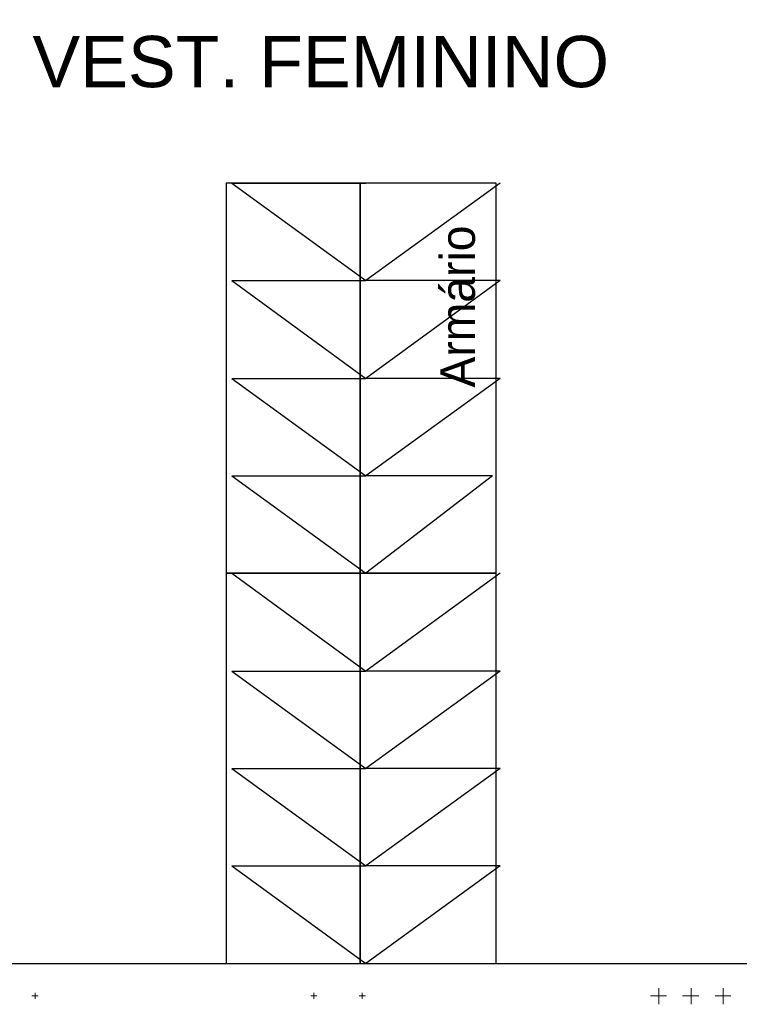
# Model space of a CAD drawing. Header units: millimetres. Extents: x 335 to 739275, y -1 to 84.
# Tile 19 of 71: x 389.87 to 392.85, y 15.17 to 19.24. Entities that reach past the tile are written whole.
import ezdxf

# ---------------------------------------------------------------- set-up
doc = ezdxf.new("R2010")
doc.units = ezdxf.units.MM
doc.header["$MEASUREMENT"] = 0
doc.layers.add('SIMBOLOS INT', color=8, linetype='Continuous', lineweight=5)
doc.styles.add('Arial', font='arial.ttf')
doc.styles.add('CenturyGothic', font='GOTHIC.TTF')

msp = doc.modelspace()

# ---------------------------------------------------------------- linework, layer by layer
at = {"color": 7}
for p, q in [((391.2797, 18.5607), (390.7247, 18.5607)), ((390.7247, 18.5607), (390.7247, 16.9497)), ((390.7487, 18.5607), (391.3027, 18.5607)), ((390.7487, 18.5607), (391.3027, 18.1587)), ((391.2797, 16.9497), (391.2797, 18.5607)), ((391.8417, 18.5607), (391.2797, 18.5607)), ((391.2797, 18.5607), (391.2797, 16.9497)), ((391.8577, 18.5607), (391.3027, 18.1587)), ((391.8417, 16.9497), (391.8417, 18.5607)), ((390.7487, 18.1587), (391.3027, 18.1587)), ((390.7487, 18.1587), (391.3027, 18.1587)), ((390.7487, 18.1587), (391.3027, 17.7537)), ((391.8577, 18.1587), (391.3027, 18.1587)), ((391.8577, 18.1587), (391.3027, 17.7537)), ((390.7487, 17.7537), (391.3027, 17.7537)), ((390.7487, 17.7537), (391.3027, 17.3517)), ((391.8577, 17.7537), (391.3027, 17.7537)), ((391.8577, 17.7537), (391.3027, 17.3517)), ((390.7487, 17.3517), (391.3027, 17.3517)), ((390.7487, 17.3517), (391.3027, 16.9497)), ((391.8267, 17.3517), (391.3027, 17.3517)), ((391.8267, 17.3517), (391.3027, 16.9497)), ((391.2797, 16.9497), (390.7247, 16.9497)), ((390.7247, 16.9497), (390.7247, 15.3367)), ((390.7247, 16.9497), (391.2797, 16.9497)), ((390.7487, 16.9497), (391.3417, 16.9497)), ((390.7487, 16.9497), (391.3027, 16.5447)), ((391.2797, 15.3367), (391.2797, 16.9497)), ((391.8417, 16.9497), (391.2797, 16.9497)), ((391.2797, 16.9497), (391.2797, 15.3367)), ((391.2797, 16.9497), (391.8417, 16.9497)), ((391.8577, 16.9497), (391.3027, 16.5447)), ((391.8417, 15.3367), (391.8417, 16.9497)), ((390.7487, 16.5447), (391.3027, 16.5447)), ((390.7487, 16.5447), (391.3027, 16.1427)), ((391.8577, 16.5447), (391.3027, 16.5447)), ((391.8577, 16.5447), (391.3027, 16.1427)), ((390.7487, 16.1427), (391.3027, 16.1427)), ((390.7487, 16.1427), (391.3027, 15.7407)), ((391.8577, 16.1427), (391.3027, 16.1427)), ((391.8577, 16.1427), (391.3027, 15.7407)), ((390.7487, 15.7407), (391.3027, 15.7407)), ((390.7487, 15.7407), (391.3027, 15.3367)), ((391.8577, 15.7407), (391.3027, 15.7407)), ((391.8577, 15.7407), (391.3027, 15.3367)), ((389.6627, 15.3367), (392.8807, 15.3367)), ((390.7247, 15.3367), (391.2797, 15.3367)), ((390.7487, 15.3367), (391.3417, 15.3367)), ((391.2797, 15.3367), (391.8417, 15.3367))]:
    msp.add_line(p, q, dxfattribs=at)
at = {"layer": 'SIMBOLOS INT', "linetype": 'Continuous'}
for p, q in [((389.9357, 15.2167), (389.9357, 15.1907)), ((391.0877, 15.2167), (391.0877, 15.1907)), ((391.2877, 15.2167), (391.2877, 15.1907)), ((392.5137, 15.1687), (392.5137, 15.2357)), ((392.6467, 15.1687), (392.6467, 15.2357)), ((392.7797, 15.1687), (392.7797, 15.2357)), ((389.9487, 15.2037), (389.9227, 15.2037)), ((391.1007, 15.2037), (391.0747, 15.2037)), ((391.3007, 15.2037), (391.2747, 15.2037)), ((392.5457, 15.2037), (392.4787, 15.2037)), ((392.5137, 15.2037), (392.5457, 15.2037)), ((392.6787, 15.2037), (392.6117, 15.2037)), ((392.6467, 15.2037), (392.6787, 15.2037)), ((392.8117, 15.2037), (392.7457, 15.2037)), ((392.7797, 15.2037), (392.8117, 15.2037))]:
    msp.add_line(p, q, dxfattribs=at)

# ---------------------------------------------------------------- texts
at = {"insert": (389.9247, 18.9546), "char_height": 0.2118, "width": 4.37453, "attachment_point": 7, "line_spacing_factor": 0.798, "style": 'Arial'}
msp.add_mtext('VEST. FEMININO', dxfattribs=at)
at = {"color": 7, "insert": (391.7555, 17.7167), "char_height": 0.14299, "width": 1.382267, "attachment_point": 7, "rotation": 90.0002, "line_spacing_factor": 0.798, "style": 'CenturyGothic'}
msp.add_mtext('Armário', dxfattribs=at)

doc.saveas('drawing.dxf')
